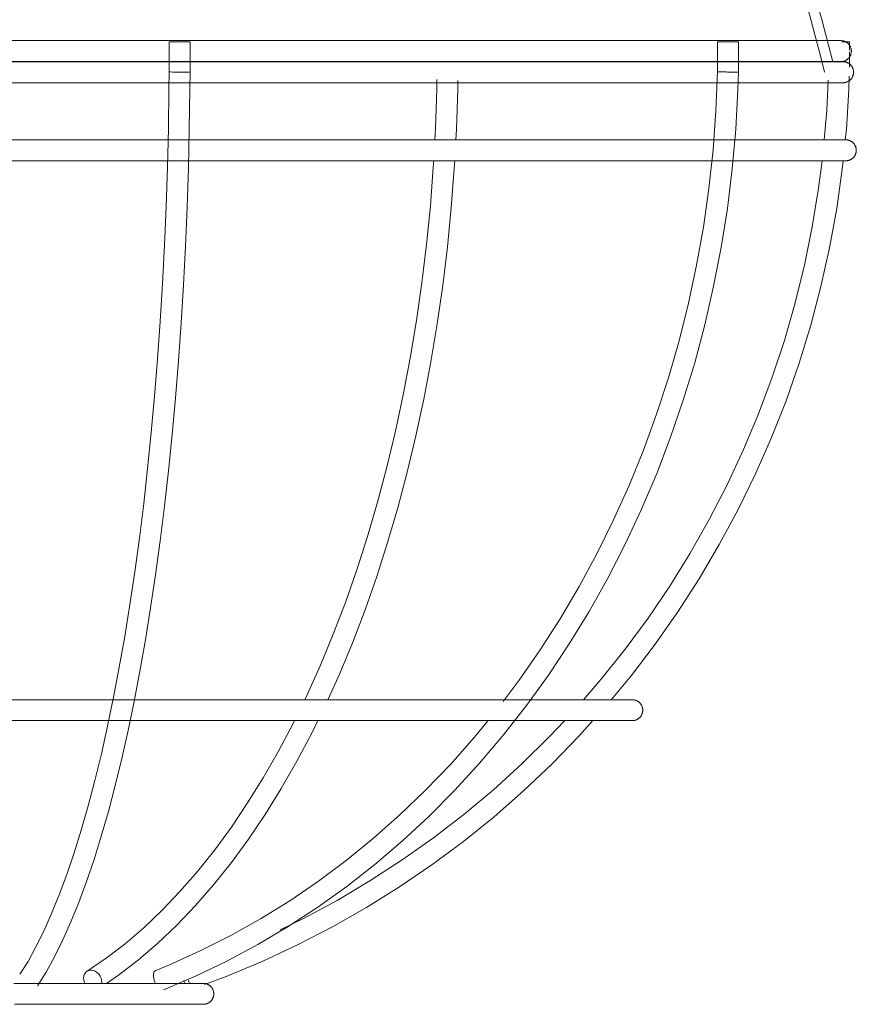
# Model space of a CAD drawing. Header units: millimetres. Extents: x 5395 to 9794, y 397 to 7363.
# Tile 33 of 38: x 7319 to 7399, y 1465 to 1559. Entities that reach past the tile are written whole.
import ezdxf

# ---------------------------------------------------------------- set-up
doc = ezdxf.new("R2010")
doc.units = ezdxf.units.MM
doc.layers.add('E-LITE-EQPM', color=7, linetype='Continuous', lineweight=20)

# ---------------------------------------------------------------- blocks, each defined once
blk = doc.blocks.new('62802-7L - 64314-44-7L SAMBA Black_ribbon beige pendant lamp ø450-7L-659210-Alzado_PDF')
at = {"layer": 'E-LITE-EQPM', "lineweight": 9}
for p, q in [((7332.919, 1556.914), (7332.919, 1554.059)), ((7332.92, 1556.914), (7332.945, 1556.914)), ((7332.945, 1556.914), (7334.919, 1556.914)), ((7334.919, 1554.047), (7334.919, 1556.914)), ((7385.254, 1556.914), (7385.254, 1554.076)), ((7385.254, 1556.914), (7385.724, 1556.914)), ((7385.724, 1556.914), (7387.254, 1556.914)), ((7387.254, 1554.031), (7387.254, 1556.914)), ((7397.113, 1556.914), (7397.851, 1556.914)), ((7397.851, 1556.125), (7397.851, 1556.914)), ((7397.851, 1554.512), (7397.851, 1555.959))]:
    blk.add_line(p, q, dxfattribs=at)
at = {"layer": 'E-LITE-EQPM', "lineweight": 9, "flags": 128}
for points in [[(7351.943, 1621.53), (7355.648, 1618.583), (7359.231, 1615.49), (7362.689, 1612.256), (7366.014, 1608.887), (7369.201, 1605.387), (7372.247, 1601.763), (7375.144, 1598.02), (7377.89, 1594.164), (7380.48, 1590.201), (7382.908, 1586.137), (7385.173, 1581.98), (7387.269, 1577.736), (7389.194, 1573.411), (7390.945, 1569.013), (7392.518, 1564.548), (7393.911, 1560.024), (7395.123, 1555.448), (7395.461, 1554.018)], [(7353.579, 1621.53), (7357.283, 1618.518), (7360.862, 1615.359), (7364.313, 1612.061), (7367.629, 1608.626), (7370.805, 1605.062), (7373.836, 1601.374), (7376.717, 1597.568), (7379.443, 1593.649), (7382.011, 1589.624), (7384.416, 1585.5), (7386.653, 1581.283), (7388.721, 1576.98), (7390.614, 1572.598), (7392.331, 1568.144), (7393.869, 1563.624), (7395.224, 1559.047), (7396.255, 1555.018)], [(7333.475, 1557.037), (7330.264, 1557.037), (7327.028, 1557.037), (7323.774, 1557.037), (7320.505, 1557.037), (7317.228, 1557.037)], [(7397.035, 1557.037), (7396.969, 1557.037), (7396.772, 1557.037), (7396.445, 1557.037), (7395.987, 1557.037), (7395.4, 1557.037), (7394.684, 1557.037), (7393.84, 1557.037), (7392.87, 1557.037), (7391.776, 1557.037), (7390.559, 1557.037), (7389.221, 1557.037), (7387.765, 1557.037), (7386.192, 1557.037), (7384.505, 1557.037), (7382.707, 1557.037), (7380.8, 1557.037), (7378.789, 1557.037), (7376.675, 1557.037), (7374.463, 1557.037), (7372.155, 1557.037), (7369.756, 1557.037), (7367.27, 1557.037), (7364.699, 1557.037), (7362.05, 1557.037), (7359.325, 1557.037), (7356.529, 1557.037), (7353.667, 1557.037), (7350.743, 1557.037), (7347.761, 1557.037), (7344.728, 1557.037), (7341.647, 1557.037), (7338.523, 1557.037), (7335.361, 1557.037), (7333.475, 1557.037)], [(7395.086, 1557.037), (7395.433, 1557.037), (7396.014, 1557.037), (7396.465, 1557.037), (7396.786, 1557.037), (7396.976, 1557.037), (7397.035, 1557.037)], [(7397.035, 1557.037), (7397.075, 1557.036), (7397.115, 1557.034), (7397.154, 1557.03), (7397.194, 1557.024), (7397.233, 1557.017), (7397.272, 1557.008), (7397.311, 1556.998), (7397.349, 1556.986), (7397.387, 1556.973), (7397.424, 1556.958), (7397.461, 1556.942), (7397.496, 1556.924), (7397.532, 1556.905), (7397.566, 1556.884), (7397.599, 1556.862), (7397.632, 1556.839), (7397.663, 1556.815), (7397.694, 1556.789), (7397.724, 1556.762), (7397.752, 1556.734), (7397.779, 1556.705), (7397.805, 1556.674), (7397.83, 1556.643), (7397.854, 1556.611), (7397.876, 1556.577), (7397.897, 1556.543), (7397.917, 1556.508), (7397.935, 1556.473), (7397.952, 1556.436), (7397.967, 1556.399), (7397.98, 1556.362), (7397.993, 1556.324), (7398.003, 1556.285), (7398.013, 1556.246), (7398.02, 1556.207), (7398.026, 1556.168), (7398.031, 1556.128), (7398.033, 1556.088), (7398.035, 1556.048), (7398.035, 1556.037)], [(7398.035, 1556.037), (7398.034, 1555.997), (7398.031, 1555.957), (7398.028, 1555.917), (7398.022, 1555.878), (7398.015, 1555.838), (7398.006, 1555.799), (7397.996, 1555.761), (7397.984, 1555.723), (7397.971, 1555.685), (7397.956, 1555.648), (7397.939, 1555.611), (7397.922, 1555.575), (7397.903, 1555.54), (7397.882, 1555.506), (7397.86, 1555.472), (7397.837, 1555.44), (7397.812, 1555.408), (7397.787, 1555.378), (7397.76, 1555.348), (7397.731, 1555.32), (7397.702, 1555.292), (7397.672, 1555.266), (7397.641, 1555.242), (7397.608, 1555.218), (7397.575, 1555.196), (7397.541, 1555.175), (7397.506, 1555.155), (7397.47, 1555.137), (7397.434, 1555.12), (7397.397, 1555.105), (7397.359, 1555.091), (7397.321, 1555.079), (7397.283, 1555.068), (7397.244, 1555.059), (7397.205, 1555.052), (7397.165, 1555.046), (7397.125, 1555.041), (7397.085, 1555.038), (7397.045, 1555.037), (7397.035, 1555.037)], [(7333.522, 1555.018), (7330.303, 1555.018), (7327.059, 1555.018), (7323.796, 1555.018), (7320.519, 1555.018), (7317.233, 1555.018)], [(7317.398, 1555.037), (7320.675, 1555.037), (7323.943, 1555.037), (7327.197, 1555.037), (7330.431, 1555.037), (7333.475, 1555.037)], [(7333.475, 1555.037), (7336.656, 1555.037), (7339.803, 1555.037), (7342.91, 1555.037), (7345.972, 1555.037), (7348.985, 1555.037), (7351.943, 1555.037), (7354.843, 1555.037), (7357.679, 1555.037), (7360.446, 1555.037), (7363.141, 1555.037), (7365.758, 1555.037), (7368.295, 1555.037), (7370.746, 1555.037), (7373.108, 1555.037), (7375.377, 1555.037), (7377.55, 1555.037), (7379.622, 1555.037), (7381.591, 1555.037), (7383.454, 1555.037), (7385.207, 1555.037), (7386.848, 1555.037), (7388.373, 1555.037), (7389.782, 1555.037), (7391.071, 1555.037), (7392.238, 1555.037), (7393.281, 1555.037), (7394.2, 1555.037), (7394.991, 1555.037), (7395.655, 1555.037), (7396.19, 1555.037), (7396.594, 1555.037), (7396.868, 1555.037), (7397.012, 1555.037), (7397.035, 1555.037)], [(7397.246, 1555.018), (7397.181, 1555.018), (7396.983, 1555.018), (7396.655, 1555.018), (7396.196, 1555.018), (7395.607, 1555.018), (7394.889, 1555.018), (7394.043, 1555.018), (7393.071, 1555.018), (7391.974, 1555.018), (7390.754, 1555.018), (7389.413, 1555.018), (7387.952, 1555.018), (7386.375, 1555.018), (7384.684, 1555.018), (7382.881, 1555.018), (7380.97, 1555.018), (7378.953, 1555.018), (7376.834, 1555.018), (7374.616, 1555.018), (7372.302, 1555.018), (7369.897, 1555.018), (7367.404, 1555.018), (7364.828, 1555.018), (7362.171, 1555.018), (7359.439, 1555.018), (7356.636, 1555.018), (7353.767, 1555.018), (7350.835, 1555.018), (7347.846, 1555.018), (7344.804, 1555.018), (7341.715, 1555.018), (7338.583, 1555.018), (7335.414, 1555.018), (7333.522, 1555.018)], [(7397.035, 1555.037), (7396.969, 1555.037), (7396.772, 1555.037), (7396.445, 1555.037), (7395.987, 1555.037), (7395.728, 1555.037)], [(7395.915, 1555.018), (7396.223, 1555.018), (7396.675, 1555.018), (7396.997, 1555.018), (7397.187, 1555.018), (7397.246, 1555.018)], [(7397.246, 1555.018), (7397.286, 1555.017), (7397.326, 1555.015), (7397.366, 1555.011), (7397.406, 1555.005), (7397.445, 1554.998), (7397.484, 1554.989), (7397.523, 1554.979), (7397.561, 1554.967), (7397.599, 1554.954), (7397.636, 1554.939), (7397.672, 1554.923), (7397.708, 1554.905), (7397.743, 1554.886), (7397.778, 1554.865), (7397.811, 1554.843), (7397.844, 1554.82), (7397.875, 1554.796), (7397.906, 1554.77), (7397.935, 1554.743), (7397.964, 1554.715), (7397.991, 1554.686), (7398.017, 1554.655), (7398.042, 1554.624), (7398.066, 1554.592), (7398.088, 1554.558), (7398.109, 1554.524), (7398.128, 1554.489), (7398.146, 1554.454), (7398.163, 1554.417), (7398.178, 1554.38), (7398.192, 1554.343), (7398.204, 1554.305), (7398.215, 1554.266), (7398.224, 1554.227), (7398.232, 1554.188), (7398.238, 1554.149), (7398.242, 1554.109), (7398.245, 1554.069), (7398.246, 1554.029), (7398.246, 1553.989), (7398.244, 1553.949), (7398.24, 1553.909), (7398.235, 1553.869), (7398.229, 1553.83), (7398.22, 1553.791), (7398.21, 1553.752), (7398.199, 1553.714), (7398.186, 1553.676), (7398.172, 1553.639), (7398.156, 1553.602), (7398.138, 1553.566), (7398.119, 1553.531), (7398.099, 1553.496), (7398.078, 1553.462), (7398.055, 1553.43), (7398.031, 1553.398), (7398.005, 1553.367), (7397.979, 1553.337), (7397.951, 1553.308), (7397.922, 1553.281), (7397.892, 1553.254), (7397.861, 1553.229), (7397.829, 1553.205), (7397.796, 1553.182), (7397.762, 1553.161), (7397.727, 1553.141), (7397.692, 1553.123), (7397.656, 1553.106), (7397.619, 1553.09), (7397.581, 1553.076), (7397.543, 1553.063), (7397.505, 1553.052), (7397.466, 1553.043), (7397.427, 1553.035), (7397.387, 1553.028), (7397.348, 1553.023), (7397.308, 1553.02), (7397.268, 1553.018), (7397.246, 1553.018)], [(7318.688, 1467.883), (7319.456, 1469.116), (7320.218, 1470.494), (7320.972, 1472.016), (7321.714, 1473.677), (7322.444, 1475.475), (7323.158, 1477.407), (7323.856, 1479.468), (7324.537, 1481.655), (7325.197, 1483.964), (7325.838, 1486.391), (7326.456, 1488.932), (7327.051, 1491.584), (7327.623, 1494.34), (7328.169, 1497.197), (7328.69, 1500.151), (7329.184, 1503.195), (7329.65, 1506.326), (7330.087, 1509.538), (7330.496, 1512.826), (7330.874, 1516.184), (7331.222, 1519.607), (7331.539, 1523.091), (7331.825, 1526.628), (7332.078, 1530.213), (7332.299, 1533.841), (7332.487, 1537.505), (7332.642, 1541.2), (7332.764, 1544.92), (7332.852, 1548.659), (7332.906, 1552.41), (7332.919, 1554.059)], [(7320.353, 1466.776), (7321.181, 1468.104), (7321.99, 1469.568), (7322.782, 1471.165), (7323.555, 1472.894), (7324.309, 1474.753), (7325.044, 1476.74), (7325.759, 1478.85), (7326.453, 1481.083), (7327.126, 1483.434), (7327.776, 1485.9), (7328.403, 1488.477), (7329.006, 1491.162), (7329.584, 1493.949), (7330.136, 1496.836), (7330.662, 1499.817), (7331.16, 1502.888), (7331.63, 1506.044), (7332.071, 1509.28), (7332.482, 1512.59), (7332.863, 1515.971), (7333.213, 1519.416), (7333.532, 1522.92), (7333.819, 1526.477), (7334.074, 1530.082), (7334.296, 1533.729), (7334.485, 1537.412), (7334.641, 1541.126), (7334.763, 1544.864), (7334.851, 1548.621), (7334.906, 1552.39), (7334.919, 1554.047)], [(7332.39, 1466.401), (7335.437, 1467.699), (7338.437, 1469.139), (7341.386, 1470.72), (7344.277, 1472.437), (7347.108, 1474.29), (7349.873, 1476.273), (7352.568, 1478.385), (7355.188, 1480.622), (7357.73, 1482.98), (7360.189, 1485.455), (7362.561, 1488.044), (7364.844, 1490.742), (7367.033, 1493.545), (7369.124, 1496.448), (7371.115, 1499.447), (7373.002, 1502.536), (7374.783, 1505.712), (7376.454, 1508.968), (7378.013, 1512.301), (7379.458, 1515.703), (7380.786, 1519.171), (7381.995, 1522.698), (7383.083, 1526.278), (7384.049, 1529.907), (7384.891, 1533.578), (7385.608, 1537.286), (7386.199, 1541.024), (7386.662, 1544.787), (7386.997, 1548.568), (7387.204, 1552.362), (7387.254, 1554.031)], [(7358.281, 1547.53), (7358.345, 1548.684), (7358.472, 1552.423), (7358.489, 1553.313)], [(7360.285, 1547.541), (7360.343, 1548.595), (7360.471, 1552.376), (7360.488, 1553.244)], [(7385.254, 1554.076), (7385.107, 1550.346), (7384.833, 1546.626), (7384.433, 1542.922), (7383.908, 1539.24), (7383.259, 1535.586), (7382.486, 1531.965), (7381.591, 1528.385), (7380.576, 1524.849), (7379.441, 1521.365), (7378.189, 1517.937), (7376.823, 1514.572), (7375.343, 1511.274), (7373.753, 1508.049), (7372.055, 1504.902), (7370.252, 1501.839), (7368.347, 1498.863), (7366.343, 1495.98), (7364.799, 1493.932)], [(7395.814, 1553.254), (7395.682, 1550.354), (7395.446, 1547.555)], [(7397.454, 1547.563), (7397.556, 1548.558), (7397.793, 1552.357), (7397.838, 1553.647)], [(7317.404, 1553.018), (7320.69, 1553.018), (7323.966, 1553.018), (7327.228, 1553.018), (7330.471, 1553.018), (7333.522, 1553.018)], [(7332.921, 1553.018), (7332.211, 1553.018), (7328.982, 1553.018), (7325.729, 1553.018), (7322.46, 1553.018), (7319.179, 1553.018), (7315.891, 1553.018), (7312.601, 1553.018), (7309.316, 1553.018), (7306.039, 1553.018), (7302.777, 1553.018), (7299.535, 1553.018), (7296.484, 1553.018)], [(7333.522, 1553.018), (7336.712, 1553.018), (7339.867, 1553.018), (7342.982, 1553.018), (7346.052, 1553.018), (7349.073, 1553.018), (7352.039, 1553.018), (7354.946, 1553.018), (7357.789, 1553.018), (7360.563, 1553.018), (7363.265, 1553.018), (7365.889, 1553.018), (7368.432, 1553.018), (7370.89, 1553.018), (7373.258, 1553.018), (7375.533, 1553.018), (7377.711, 1553.018), (7379.789, 1553.018), (7381.763, 1553.018), (7383.63, 1553.018), (7385.388, 1553.018), (7387.033, 1553.018), (7388.563, 1553.018), (7389.975, 1553.018), (7391.267, 1553.018), (7392.437, 1553.018), (7393.483, 1553.018), (7394.404, 1553.018), (7395.198, 1553.018), (7395.863, 1553.018), (7396.399, 1553.018), (7396.805, 1553.018), (7397.08, 1553.018), (7397.223, 1553.018), (7397.246, 1553.018)], [(7385.236, 1553.018), (7384.684, 1553.018), (7382.881, 1553.018), (7380.97, 1553.018), (7378.953, 1553.018), (7376.834, 1553.018), (7374.616, 1553.018), (7372.302, 1553.018), (7369.897, 1553.018), (7367.404, 1553.018), (7364.828, 1553.018), (7362.171, 1553.018), (7359.439, 1553.018), (7356.636, 1553.018), (7353.767, 1553.018), (7350.835, 1553.018), (7347.846, 1553.018), (7344.804, 1553.018), (7341.715, 1553.018), (7338.583, 1553.018), (7335.414, 1553.018), (7334.891, 1553.018)], [(7397.246, 1553.018), (7397.181, 1553.018), (7396.983, 1553.018), (7396.655, 1553.018), (7396.196, 1553.018), (7395.607, 1553.018), (7394.889, 1553.018), (7394.043, 1553.018), (7393.071, 1553.018), (7391.974, 1553.018), (7390.754, 1553.018), (7389.413, 1553.018), (7387.952, 1553.018), (7387.183, 1553.018)], [(7333.581, 1547.565), (7330.351, 1547.565), (7327.097, 1547.565), (7323.824, 1547.565), (7320.537, 1547.565), (7317.24, 1547.565)], [(7397.506, 1547.565), (7397.44, 1547.565), (7397.242, 1547.565), (7396.913, 1547.565), (7396.452, 1547.565), (7395.861, 1547.565), (7395.141, 1547.565), (7394.293, 1547.565), (7393.318, 1547.565), (7392.217, 1547.565), (7390.993, 1547.565), (7389.648, 1547.565), (7388.183, 1547.565), (7386.601, 1547.565), (7384.904, 1547.565), (7383.096, 1547.565), (7381.178, 1547.565), (7379.155, 1547.565), (7377.029, 1547.565), (7374.804, 1547.565), (7372.483, 1547.565), (7370.071, 1547.565), (7367.57, 1547.565), (7364.985, 1547.565), (7362.32, 1547.565), (7359.58, 1547.565), (7356.768, 1547.565), (7353.889, 1547.565), (7350.948, 1547.565), (7347.95, 1547.565), (7344.899, 1547.565), (7341.8, 1547.565), (7338.658, 1547.565), (7335.478, 1547.565), (7333.581, 1547.565)], [(7334.732, 1547.565), (7335.644, 1547.565), (7338.822, 1547.565), (7341.962, 1547.565), (7345.058, 1547.565), (7348.107, 1547.565), (7351.102, 1547.565), (7354.04, 1547.565), (7356.916, 1547.565), (7359.724, 1547.565), (7362.461, 1547.565), (7365.121, 1547.565), (7367.702, 1547.565), (7370.198, 1547.565), (7372.606, 1547.565), (7374.922, 1547.565), (7377.142, 1547.565), (7379.263, 1547.565), (7381.281, 1547.565), (7383.192, 1547.565), (7384.852, 1547.565)], [(7386.792, 1547.565), (7388.262, 1547.565), (7389.721, 1547.565), (7391.06, 1547.565), (7392.278, 1547.565), (7393.372, 1547.565), (7394.34, 1547.565), (7395.182, 1547.565), (7395.895, 1547.565), (7396.479, 1547.565), (7396.933, 1547.565), (7397.256, 1547.565), (7397.447, 1547.565), (7397.506, 1547.565)], [(7397.506, 1547.565), (7397.546, 1547.564), (7397.586, 1547.562), (7397.626, 1547.558), (7397.665, 1547.552), (7397.705, 1547.545), (7397.744, 1547.536), (7397.782, 1547.526), (7397.821, 1547.514), (7397.858, 1547.501), (7397.895, 1547.486), (7397.932, 1547.47), (7397.968, 1547.452), (7398.003, 1547.433), (7398.037, 1547.412), (7398.071, 1547.39), (7398.103, 1547.367), (7398.135, 1547.343), (7398.165, 1547.317), (7398.195, 1547.29), (7398.223, 1547.262), (7398.251, 1547.232), (7398.277, 1547.202), (7398.302, 1547.171), (7398.325, 1547.138), (7398.348, 1547.105), (7398.368, 1547.071), (7398.388, 1547.036), (7398.406, 1547.001), (7398.423, 1546.964), (7398.438, 1546.927), (7398.452, 1546.89), (7398.464, 1546.852), (7398.475, 1546.813), (7398.484, 1546.774), (7398.491, 1546.735), (7398.498, 1546.695), (7398.502, 1546.656), (7398.505, 1546.616), (7398.506, 1546.576), (7398.506, 1546.565)], [(7398.506, 1546.565), (7398.505, 1546.525), (7398.503, 1546.485), (7398.499, 1546.445), (7398.493, 1546.406), (7398.486, 1546.366), (7398.477, 1546.327), (7398.467, 1546.289), (7398.455, 1546.25), (7398.442, 1546.213), (7398.427, 1546.176), (7398.411, 1546.139), (7398.393, 1546.103), (7398.374, 1546.068), (7398.353, 1546.034), (7398.331, 1546), (7398.308, 1545.968), (7398.284, 1545.936), (7398.258, 1545.906), (7398.231, 1545.876), (7398.203, 1545.848), (7398.174, 1545.82), (7398.143, 1545.794), (7398.112, 1545.769), (7398.08, 1545.746), (7398.046, 1545.723), (7398.012, 1545.703), (7397.977, 1545.683), (7397.942, 1545.665), (7397.905, 1545.648), (7397.868, 1545.633), (7397.831, 1545.619), (7397.793, 1545.607), (7397.754, 1545.596), (7397.715, 1545.587), (7397.676, 1545.579), (7397.636, 1545.573), (7397.597, 1545.569), (7397.557, 1545.566), (7397.517, 1545.565), (7397.506, 1545.565)], [(7317.412, 1545.565), (7320.708, 1545.565), (7323.995, 1545.565), (7327.267, 1545.565), (7330.52, 1545.565), (7333.581, 1545.565)], [(7333.581, 1545.565), (7336.78, 1545.565), (7339.945, 1545.565), (7343.07, 1545.565), (7346.15, 1545.565), (7349.18, 1545.565), (7352.156, 1545.565), (7355.072, 1545.565), (7357.924, 1545.565), (7360.707, 1545.565), (7363.417, 1545.565), (7366.05, 1545.565), (7368.601, 1545.565), (7371.066, 1545.565), (7373.442, 1545.565), (7375.724, 1545.565), (7377.909, 1545.565), (7379.994, 1545.565), (7381.974, 1545.565), (7383.847, 1545.565), (7385.61, 1545.565), (7387.26, 1545.565), (7388.795, 1545.565), (7390.212, 1545.565), (7391.508, 1545.565), (7392.682, 1545.565), (7393.731, 1545.565), (7394.655, 1545.565), (7395.451, 1545.565), (7396.118, 1545.565), (7396.656, 1545.565), (7397.063, 1545.565), (7397.339, 1545.565), (7397.483, 1545.565), (7397.506, 1545.565)], [(7384.721, 1545.565), (7383.096, 1545.565), (7381.178, 1545.565), (7379.155, 1545.565), (7377.029, 1545.565), (7374.804, 1545.565), (7372.483, 1545.565), (7370.071, 1545.565), (7367.57, 1545.565), (7364.985, 1545.565), (7362.32, 1545.565), (7359.58, 1545.565), (7356.768, 1545.565), (7353.889, 1545.565), (7350.948, 1545.565), (7347.95, 1545.565), (7344.899, 1545.565), (7341.8, 1545.565), (7338.658, 1545.565), (7335.478, 1545.565), (7334.696, 1545.565)], [(7345.868, 1494.107), (7346.093, 1494.569), (7347.373, 1497.413), (7348.592, 1500.353), (7349.748, 1503.385), (7350.84, 1506.503), (7351.865, 1509.701), (7352.822, 1512.976), (7353.709, 1516.322), (7354.525, 1519.733), (7355.268, 1523.203), (7355.937, 1526.727), (7356.531, 1530.3), (7357.049, 1533.916), (7357.49, 1537.568), (7357.854, 1541.25), (7358.139, 1544.958), (7358.174, 1545.599)], [(7348.078, 1494.107), (7349.209, 1496.62), (7350.45, 1499.614), (7351.626, 1502.698), (7352.736, 1505.867), (7353.778, 1509.116), (7354.749, 1512.44), (7355.649, 1515.833), (7356.476, 1519.291), (7357.229, 1522.807), (7357.906, 1526.377), (7358.508, 1529.994), (7359.032, 1533.654), (7359.478, 1537.35), (7359.846, 1541.076), (7360.134, 1544.826), (7360.176, 1545.588)], [(7395.235, 1545.567), (7394.91, 1542.94), (7394.307, 1539.263), (7393.562, 1535.613), (7392.675, 1531.997), (7391.649, 1528.42), (7390.483, 1524.888), (7389.181, 1521.407), (7387.744, 1517.983), (7386.176, 1514.62), (7384.477, 1511.324), (7382.651, 1508.101), (7380.702, 1504.955), (7378.631, 1501.892), (7376.443, 1498.916), (7374.141, 1496.033), (7372.473, 1494.107)], [(7375.119, 1494.107), (7377.012, 1496.395), (7379.299, 1499.393), (7381.467, 1502.483), (7383.513, 1505.66), (7385.433, 1508.918), (7387.226, 1512.252), (7388.886, 1515.657), (7390.413, 1519.127), (7391.803, 1522.657), (7393.055, 1526.241), (7394.165, 1529.874), (7395.134, 1533.549), (7395.958, 1537.261), (7396.637, 1541.004), (7397.17, 1544.771), (7397.251, 1545.567)], [(7397.506, 1545.565), (7397.44, 1545.565), (7397.242, 1545.565), (7396.913, 1545.565), (7396.452, 1545.565), (7395.861, 1545.565), (7395.141, 1545.565), (7394.293, 1545.565), (7393.318, 1545.565), (7392.217, 1545.565), (7390.993, 1545.565), (7389.648, 1545.565), (7388.183, 1545.565), (7386.663, 1545.565)], [(7328.991, 1494.104), (7326.559, 1494.104), (7324.109, 1494.104), (7321.645, 1494.104), (7319.17, 1494.104), (7316.688, 1494.104)], [(7377.123, 1494.104), (7377.073, 1494.104), (7376.924, 1494.104), (7376.676, 1494.104), (7376.329, 1494.104), (7375.885, 1494.104), (7375.342, 1494.104), (7374.704, 1494.104), (7373.969, 1494.104), (7373.141, 1494.104), (7372.219, 1494.104), (7371.206, 1494.104), (7370.103, 1494.104), (7368.912, 1494.104), (7367.634, 1494.104), (7366.273, 1494.104), (7364.829, 1494.104), (7363.306, 1494.104), (7361.705, 1494.104), (7360.03, 1494.104), (7358.282, 1494.104), (7356.466, 1494.104), (7354.583, 1494.104), (7352.636, 1494.104), (7350.63, 1494.104), (7348.566, 1494.104), (7346.449, 1494.104), (7344.282, 1494.104), (7342.068, 1494.104), (7339.81, 1494.104), (7337.513, 1494.104), (7335.179, 1494.104), (7332.814, 1494.104), (7330.42, 1494.104), (7328.991, 1494.104)], [(7329.466, 1494.104), (7330.545, 1494.104), (7332.937, 1494.104), (7335.301, 1494.104), (7337.633, 1494.104), (7339.928, 1494.104), (7342.184, 1494.104), (7344.396, 1494.104), (7346.561, 1494.104), (7348.675, 1494.104), (7350.736, 1494.104), (7352.739, 1494.104), (7354.682, 1494.104), (7356.562, 1494.104), (7358.375, 1494.104), (7360.119, 1494.104), (7361.79, 1494.104), (7363.387, 1494.104), (7364.906, 1494.104)], [(7367.288, 1494.104), (7367.703, 1494.104), (7368.976, 1494.104), (7370.163, 1494.104), (7371.261, 1494.104), (7372.269, 1494.104), (7373.186, 1494.104), (7374.01, 1494.104), (7374.739, 1494.104), (7375.373, 1494.104), (7375.91, 1494.104), (7376.35, 1494.104), (7376.692, 1494.104), (7376.934, 1494.104), (7377.078, 1494.104), (7377.123, 1494.104)], [(7377.123, 1494.104), (7377.163, 1494.103), (7377.203, 1494.101), (7377.243, 1494.097), (7377.282, 1494.091), (7377.322, 1494.084), (7377.361, 1494.076), (7377.399, 1494.065), (7377.437, 1494.053), (7377.475, 1494.04), (7377.512, 1494.025), (7377.549, 1494.009), (7377.585, 1493.991), (7377.62, 1493.972), (7377.654, 1493.951), (7377.688, 1493.93), (7377.72, 1493.906), (7377.752, 1493.882), (7377.782, 1493.856), (7377.812, 1493.829), (7377.84, 1493.801), (7377.868, 1493.772), (7377.894, 1493.741), (7377.919, 1493.71), (7377.942, 1493.678), (7377.964, 1493.644), (7377.985, 1493.61), (7378.005, 1493.576), (7378.023, 1493.54), (7378.04, 1493.504), (7378.055, 1493.467), (7378.069, 1493.429), (7378.081, 1493.391), (7378.092, 1493.352), (7378.101, 1493.313), (7378.108, 1493.274), (7378.114, 1493.235), (7378.119, 1493.195), (7378.122, 1493.155), (7378.123, 1493.115), (7378.123, 1493.104)], [(7378.123, 1493.104), (7378.122, 1493.064), (7378.12, 1493.024), (7378.116, 1492.984), (7378.11, 1492.945), (7378.103, 1492.906), (7378.094, 1492.866), (7378.084, 1492.828), (7378.072, 1492.79), (7378.059, 1492.752), (7378.044, 1492.715), (7378.028, 1492.678), (7378.01, 1492.642), (7377.991, 1492.607), (7377.97, 1492.573), (7377.948, 1492.54), (7377.925, 1492.507), (7377.9, 1492.475), (7377.875, 1492.445), (7377.848, 1492.415), (7377.82, 1492.387), (7377.79, 1492.36), (7377.76, 1492.333), (7377.729, 1492.309), (7377.696, 1492.285), (7377.663, 1492.263), (7377.629, 1492.242), (7377.594, 1492.222), (7377.559, 1492.204), (7377.522, 1492.187), (7377.485, 1492.172), (7377.448, 1492.158), (7377.41, 1492.146), (7377.371, 1492.135), (7377.332, 1492.126), (7377.293, 1492.119), (7377.253, 1492.113), (7377.214, 1492.108), (7377.174, 1492.105), (7377.134, 1492.104), (7377.123, 1492.104)], [(7316.817, 1492.104), (7319.298, 1492.104), (7321.773, 1492.104), (7324.237, 1492.104), (7326.686, 1492.104), (7328.991, 1492.104)], [(7325.091, 1468.172), (7326.92, 1469.42), (7328.725, 1470.807), (7330.502, 1472.332), (7332.249, 1473.993), (7333.962, 1475.788), (7335.638, 1477.713), (7337.273, 1479.766), (7338.867, 1481.943), (7340.414, 1484.242), (7341.913, 1486.657), (7343.361, 1489.187), (7344.755, 1491.825), (7344.893, 1492.11)], [(7326.944, 1467.016), (7328.094, 1467.801), (7329.987, 1469.255), (7331.844, 1470.849), (7333.662, 1472.578), (7335.44, 1474.441), (7337.175, 1476.433), (7338.863, 1478.552), (7340.504, 1480.794), (7342.094, 1483.156), (7343.631, 1485.634), (7345.113, 1488.223), (7346.538, 1490.92), (7347.118, 1492.109)], [(7328.991, 1492.104), (7331.4, 1492.104), (7333.783, 1492.104), (7336.136, 1492.104), (7338.455, 1492.104), (7340.736, 1492.104), (7342.977, 1492.104), (7345.172, 1492.104), (7347.32, 1492.104), (7349.415, 1492.104), (7351.456, 1492.104), (7353.438, 1492.104), (7355.359, 1492.104), (7357.215, 1492.104), (7359.004, 1492.104), (7360.722, 1492.104), (7362.368, 1492.104), (7363.937, 1492.104), (7365.428, 1492.104), (7366.839, 1492.104), (7368.166, 1492.104), (7369.409, 1492.104), (7370.564, 1492.104), (7371.631, 1492.104), (7372.607, 1492.104), (7373.49, 1492.104), (7374.281, 1492.104), (7374.976, 1492.104), (7375.575, 1492.104), (7376.078, 1492.104), (7376.483, 1492.104), (7376.789, 1492.104), (7376.997, 1492.104), (7377.105, 1492.104), (7377.123, 1492.104)], [(7363.306, 1492.104), (7361.705, 1492.104), (7360.03, 1492.104), (7358.282, 1492.104), (7356.466, 1492.104), (7354.583, 1492.104), (7352.636, 1492.104), (7350.63, 1492.104), (7348.566, 1492.104), (7346.449, 1492.104), (7344.282, 1492.104), (7342.068, 1492.104), (7339.81, 1492.104), (7337.513, 1492.104), (7335.179, 1492.104), (7332.814, 1492.104), (7330.42, 1492.104), (7329.055, 1492.104)], [(7363.359, 1492.112), (7362.051, 1490.511), (7359.77, 1487.933), (7357.404, 1485.466), (7354.957, 1483.112), (7352.433, 1480.877), (7349.835, 1478.762), (7347.169, 1476.773), (7344.438, 1474.911), (7341.646, 1473.179), (7338.799, 1471.582), (7335.9, 1470.12), (7332.955, 1468.796), (7331.648, 1468.259)], [(7336.285, 1466.907), (7338.369, 1467.68), (7341.807, 1469.116), (7345.186, 1470.693), (7348.501, 1472.407), (7351.746, 1474.256), (7354.917, 1476.236), (7358.007, 1478.345), (7361.013, 1480.578), (7363.93, 1482.934), (7366.752, 1485.407), (7369.476, 1487.994), (7372.096, 1490.69), (7373.369, 1492.109)], [(7370.677, 1492.127), (7369.208, 1490.562), (7366.587, 1487.982), (7363.867, 1485.513), (7361.052, 1483.157), (7358.149, 1480.918), (7355.161, 1478.801), (7352.092, 1476.808), (7348.949, 1474.943), (7345.735, 1473.208), (7343.509, 1472.12)], [(7370.65, 1492.104), (7370.103, 1492.104), (7368.912, 1492.104), (7367.634, 1492.104), (7366.273, 1492.104), (7365.758, 1492.104)], [(7377.123, 1492.104), (7377.073, 1492.104), (7376.924, 1492.104), (7376.676, 1492.104), (7376.329, 1492.104), (7375.885, 1492.104), (7375.342, 1492.104), (7374.704, 1492.104), (7373.969, 1492.104), (7373.141, 1492.104), (7372.219, 1492.104), (7371.945, 1492.104)], [(7319.774, 1467.019), (7318.944, 1467.019), (7318.109, 1467.019)], [(7336.19, 1467.019), (7336.173, 1467.019), (7336.122, 1467.019), (7336.037, 1467.019), (7335.919, 1467.019), (7335.767, 1467.019), (7335.582, 1467.019), (7335.365, 1467.019), (7335.114, 1467.019), (7334.832, 1467.019), (7334.517, 1467.019), (7334.172, 1467.019), (7333.796, 1467.019), (7333.389, 1467.019), (7332.954, 1467.019), (7332.489, 1467.019), (7331.997, 1467.019), (7331.477, 1467.019), (7330.931, 1467.019), (7330.36, 1467.019), (7329.764, 1467.019), (7329.144, 1467.019), (7328.502, 1467.019), (7327.838, 1467.019), (7327.154, 1467.019), (7326.45, 1467.019), (7325.728, 1467.019), (7324.989, 1467.019), (7324.234, 1467.019), (7323.464, 1467.019), (7322.68, 1467.019), (7321.884, 1467.019), (7321.078, 1467.019), (7320.261, 1467.019), (7319.774, 1467.019)], [(7320.44, 1467.019), (7321.12, 1467.019), (7321.926, 1467.019), (7322.721, 1467.019), (7323.504, 1467.019), (7324.273, 1467.019), (7325.028, 1467.019), (7325.766, 1467.019), (7326.487, 1467.019), (7327.19, 1467.019), (7327.873, 1467.019), (7328.536, 1467.019), (7329.177, 1467.019), (7329.795, 1467.019), (7330.39, 1467.019), (7330.96, 1467.019), (7331.505, 1467.019)], [(7333.816, 1467.019), (7334.19, 1467.019), (7334.534, 1467.019), (7334.847, 1467.019), (7335.128, 1467.019), (7335.377, 1467.019), (7335.593, 1467.019), (7335.776, 1467.019), (7335.926, 1467.019), (7336.043, 1467.019), (7336.125, 1467.019), (7336.174, 1467.019), (7336.19, 1467.019)], [(7336.19, 1467.019), (7336.23, 1467.019), (7336.27, 1467.016), (7336.309, 1467.012), (7336.349, 1467.007), (7336.388, 1466.999), (7336.427, 1466.991), (7336.466, 1466.98), (7336.504, 1466.969), (7336.542, 1466.955), (7336.579, 1466.94), (7336.616, 1466.924), (7336.651, 1466.906), (7336.687, 1466.887), (7336.721, 1466.867), (7336.754, 1466.845), (7336.787, 1466.821), (7336.819, 1466.797), (7336.849, 1466.771), (7336.879, 1466.744), (7336.907, 1466.716), (7336.934, 1466.687), (7336.96, 1466.656), (7336.985, 1466.625), (7337.009, 1466.593), (7337.031, 1466.56), (7337.052, 1466.526), (7337.072, 1466.491), (7337.09, 1466.455), (7337.107, 1466.419), (7337.122, 1466.382), (7337.136, 1466.344), (7337.148, 1466.306), (7337.158, 1466.268), (7337.168, 1466.229), (7337.175, 1466.189), (7337.181, 1466.15), (7337.186, 1466.11), (7337.188, 1466.07), (7337.19, 1466.03), (7337.19, 1466.019)], [(7337.19, 1466.019), (7337.189, 1465.979), (7337.187, 1465.939), (7337.183, 1465.9), (7337.177, 1465.86), (7337.17, 1465.821), (7337.161, 1465.782), (7337.151, 1465.743), (7337.139, 1465.705), (7337.126, 1465.667), (7337.111, 1465.63), (7337.094, 1465.593), (7337.077, 1465.558), (7337.058, 1465.522), (7337.037, 1465.488), (7337.015, 1465.455), (7336.992, 1465.422), (7336.967, 1465.391), (7336.942, 1465.36), (7336.915, 1465.33), (7336.886, 1465.302), (7336.857, 1465.275), (7336.827, 1465.249), (7336.796, 1465.224), (7336.763, 1465.2), (7336.73, 1465.178), (7336.696, 1465.157), (7336.661, 1465.137), (7336.625, 1465.119), (7336.589, 1465.103), (7336.552, 1465.087), (7336.515, 1465.074), (7336.476, 1465.061), (7336.438, 1465.051), (7336.399, 1465.041), (7336.36, 1465.034), (7336.32, 1465.028), (7336.28, 1465.023), (7336.24, 1465.021), (7336.201, 1465.019), (7336.19, 1465.019)], [(7318.152, 1465.019), (7318.988, 1465.019), (7319.774, 1465.019)], [(7319.774, 1465.019), (7320.595, 1465.019), (7321.408, 1465.019), (7322.211, 1465.019), (7323.002, 1465.019), (7323.78, 1465.019), (7324.544, 1465.019), (7325.293, 1465.019), (7326.025, 1465.019), (7326.74, 1465.019), (7327.436, 1465.019), (7328.112, 1465.019), (7328.767, 1465.019), (7329.4, 1465.019), (7330.01, 1465.019), (7330.596, 1465.019), (7331.157, 1465.019), (7331.693, 1465.019), (7332.201, 1465.019), (7332.682, 1465.019), (7333.135, 1465.019), (7333.559, 1465.019), (7333.953, 1465.019), (7334.316, 1465.019), (7334.649, 1465.019), (7334.951, 1465.019), (7335.22, 1465.019), (7335.457, 1465.019), (7335.662, 1465.019), (7335.833, 1465.019), (7335.971, 1465.019), (7336.076, 1465.019), (7336.147, 1465.019), (7336.184, 1465.019), (7336.19, 1465.019)], [(7336.19, 1465.019), (7336.173, 1465.019), (7336.122, 1465.019), (7336.037, 1465.019), (7335.919, 1465.019), (7335.767, 1465.019), (7335.582, 1465.019), (7335.365, 1465.019), (7335.114, 1465.019), (7334.832, 1465.019), (7334.517, 1465.019), (7334.172, 1465.019), (7333.796, 1465.019), (7333.389, 1465.019), (7332.954, 1465.019), (7332.489, 1465.019), (7331.997, 1465.019), (7331.477, 1465.019), (7330.931, 1465.019), (7330.36, 1465.019), (7329.764, 1465.019), (7329.144, 1465.019), (7328.502, 1465.019), (7327.838, 1465.019), (7327.154, 1465.019), (7326.45, 1465.019), (7325.728, 1465.019), (7324.989, 1465.019), (7324.234, 1465.019), (7323.464, 1465.019), (7322.68, 1465.019), (7321.884, 1465.019), (7321.078, 1465.019), (7320.261, 1465.019), (7319.774, 1465.019)]]:
    blk.add_lwpolyline(points, dxfattribs=at)
at = {"layer": 'E-LITE-EQPM', "lineweight": 9}
for centre, major_axis, ratio, start_param, end_param in [((7333.919, 1554.053), (-1, 0.006), 0.025876, 6.248293, 6.282961), ((7333.919, 1554.053), (-1, 0.006), 0.025876, 0.00012, 0.226848), ((7333.919, 1554.053), (-1, 0.006), 0.025876, 0.226848, 1.536139), ((7333.919, 1554.053), (-1, 0.006), 0.025876, 1.53614, 3.141629), ((7386.254, 1554.053), (-1, 0.023), 0.014069, 0.00022, 1.012328), ((7386.254, 1554.053), (-1, 0.023), 0.014069, 6.248551, 6.283218), ((7386.254, 1554.053), (-1, 0.023), 0.014069, 1.012328, 1.536044), ((7386.254, 1554.053), (-1, 0.023), 0.014069, 1.536047, 3.14169), ((7325.63, 1467.33), (-0.539, 0.842), 0.803316, 4.237764, 7.379356), ((7332.019, 1467.33), (-0.371, 0.929), 0.501709, 0, 1.373004), ((7325.63, 1467.33), (-0.539, 0.842), 0.803316, 1.096171, 1.35797), ((7325.63, 1467.33), (-0.539, 0.842), 0.803316, 3.975964, 4.237764), ((7332.019, 1467.33), (-0.371, 0.929), 0.501709, 1.373004, 1.634804), ((7334.549, 1467.33), (-0.328, 0.945), 0.213268, 1.545463, 1.758569), ((7334.549, 1467.33), (-0.328, 0.945), 0.213268, 4.376563, 4.638363)]:
    blk.add_ellipse(centre, major_axis=major_axis, ratio=ratio, start_param=start_param, end_param=end_param, dxfattribs=at)

msp = doc.modelspace()

# ---------------------------------------------------------------- block references
at = {"layer": 'E-LITE-EQPM', "lineweight": 9}
msp.add_blockref('62802-7L - 64314-44-7L SAMBA Black_ribbon beige pendant lamp ø450-7L-659210-Alzado_PDF', (0, 0), dxfattribs=at)

doc.saveas('drawing.dxf')
